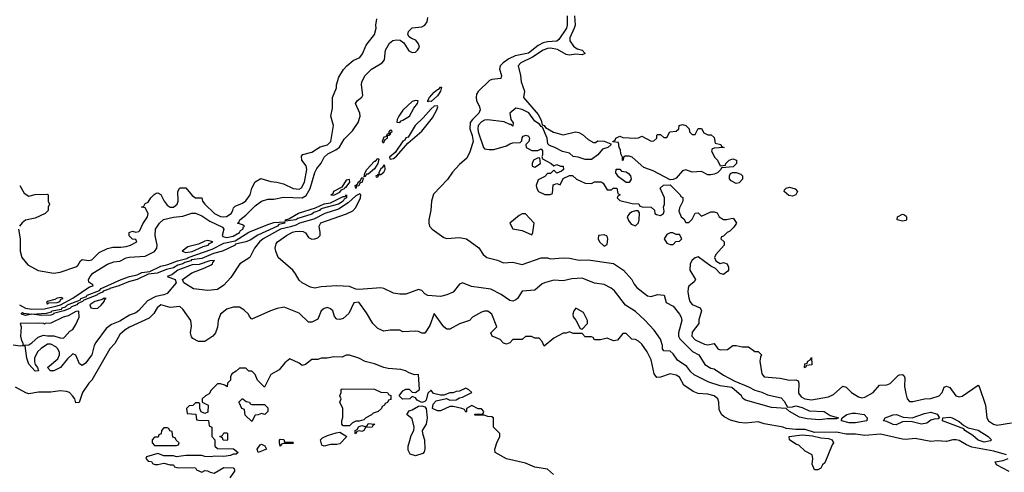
# Model space of a CAD drawing. Header units: inches. Extents: x 2710684 to 2828758, y 857022 to 965663.
# Tile 35 of 256: x 2721192 to 2727457, y 894663 to 897545. Entities that reach past the tile are written whole.
import ezdxf

# ---------------------------------------------------------------- set-up
doc = ezdxf.new("R2010")
doc.units = ezdxf.units.IN
doc.header["$MEASUREMENT"] = 0
doc.layers.add('C7829', color=7, linetype='Continuous')

msp = doc.modelspace()

# ---------------------------------------------------------------- linework, layer by layer
at = {"layer": 'C7829', "color": 4}
for points, elevation in [([(2724676.5, 897570), (2724676.1, 897510), (2724671.5, 897490), (2724622.3, 897417.7), (2724610, 897407.8), (2724550, 897403.1), (2724523.4, 897396.6), (2724490, 897379.7), (2724430, 897332.3), (2724344.7, 897315.3), (2724304.5, 897295.5), (2724268.2, 897270), (2724248.4, 897250), (2724244.2, 897230), (2724257, 897190), (2724254, 897170), (2724196.7, 897163.3), (2724182.3, 897157.7), (2724110, 897087), (2724099.5, 897070), (2724096, 897050), (2724099.6, 897030), (2724118.7, 896990), (2724122, 896970), (2724114, 896950), (2724072.2, 896910), (2724058.7, 896890), (2724056.9, 896850), (2724071.8, 896808.2), (2724076.5, 896770), (2724056.5, 896703.5), (2724037.3, 896662.7), (2723990, 896622), (2723946.7, 896573.3), (2723913.5, 896526.5), (2723825.7, 896434.3), (2723812.4, 896390), (2723808.5, 896331.5), (2723795.5, 896270), (2723795.5, 896250), (2723800.5, 896230), (2723816.3, 896210), (2723890, 896157.1), (2723910, 896152.2), (2723990, 896158.9), (2724034.8, 896150), (2724113, 896093), (2724141.6, 896050), (2724164, 896030), (2724232.7, 896012.7), (2724270, 895997), (2724330, 896000.5), (2724390, 895986.4), (2724510, 896028), (2724550, 896027.7), (2724570, 896023), (2724650, 896028), (2724690, 896026.8), (2724752.7, 896012.7), (2724810, 896015.3), (2724970, 895992), (2725034.8, 895950), (2725087.7, 895890), (2725101.3, 895861.3), (2725119.5, 895839.5), (2725187.5, 895787.5), (2725210, 895782), (2725250, 895796), (2725292, 895790), (2725304.7, 895744.7), (2725350, 895721), (2725390.8, 895670), (2725401, 895650), (2725404.7, 895630), (2725384.7, 895550), (2725384.7, 895530), (2725393.4, 895513.4), (2725472.8, 895432.8), (2725514, 895410), (2725551.3, 895350), (2725590, 895325.5), (2725610, 895320.7), (2725670, 895281.6), (2725742.4, 895242.4), (2725830, 895207.2), (2725870, 895184.9), (2725914.2, 895174.2), (2725950, 895156.3), (2726036.4, 895136.4), (2726056.2, 895116.2), (2726078, 895078), (2726110, 895079.1), (2726130, 895086), (2726170, 895076), (2726214.6, 895054.6), (2726310, 895050.4), (2726350, 895024.7), (2726402, 895010), (2726390, 895004), (2726330, 895002.9), (2726283.7, 894996.3), (2726203.3, 895003.3), (2726153.6, 895013.6), (2726089.4, 895049.4), (2726070, 895069), (2725976.5, 895076.5), (2725810, 895122), (2725792.7, 895132.7), (2725784, 895150), (2725722.9, 895202.9), (2725650, 895214.5), (2725577.6, 895237.6), (2725484.4, 895284.4), (2725462.8, 895302.8), (2725436.2, 895336.2), (2725377.4, 895377.4), (2725350, 895417.2), (2725330, 895433.2), (2725290, 895435.3), (2725282.7, 895450), (2725282.7, 895470), (2725269.3, 895510), (2725230, 895567), (2725170, 895631.6), (2725110, 895686), (2725047.5, 895727.5), (2724977.3, 895817.3), (2724955.3, 895835.3), (2724910, 895858), (2724850, 895866.4), (2724770, 895898.7), (2724704.8, 895895.2), (2724650, 895882.9), (2724590, 895885.6), (2724531.3, 895870), (2724517.1, 895862.9), (2724470, 895822.7), (2724390, 895815.3), (2724358.8, 895770), (2724350, 895761.2), (2724330, 895753.2), (2724310, 895757.2), (2724255.1, 895795.1), (2724190, 895829.4), (2724065.8, 895845.8), (2724010, 895869.3), (2723990, 895861.2), (2723950, 895809.4), (2723910, 895791.8), (2723870, 895782.4), (2723790, 895788.7), (2723770, 895799), (2723750, 895821.2), (2723730, 895826), (2723650, 895796.2), (2723610, 895796.3), (2723570, 895804), (2723510, 895833.3), (2723490, 895837.6), (2723350, 895826.6), (2723330, 895829.7), (2723290, 895846), (2723210, 895849.6), (2723110, 895842.9), (2723070, 895834.5), (2723041.6, 895841.6), (2722990, 895869.3), (2722970, 895885.2), (2722947.3, 895927.3), (2722930, 895949), (2722836, 896030), (2722820.9, 896070), (2722818, 896090), (2722823.3, 896116.7), (2722832.3, 896130), (2722888.8, 896171.2), (2722928.5, 896191.5), (2722944.7, 896195.2), (2722970, 896198.9), (2722995.8, 896195.8), (2723010, 896187.3), (2723030, 896158), (2723050, 896148), (2723070, 896148.4), (2723090, 896155.5), (2723102.9, 896170), (2723104.7, 896190), (2723096.9, 896230), (2723108.2, 896251.8), (2723272.1, 896307.9), (2723312.8, 896327.2), (2723330.9, 896349.1), (2723361.1, 896410), (2723362.7, 896430), (2723355.8, 896435.8), (2723330, 896423.1), (2723281.7, 896378.3), (2723221.4, 896338.6), (2723133, 896310), (2723064.4, 896275.6), (2722973.4, 896250), (2722950, 896236.8), (2722914.4, 896225.6), (2722850.6, 896210), (2722740.4, 896150), (2722717.3, 896130), (2722686.8, 896090), (2722655.8, 896030), (2722593, 895990), (2722536.5, 895903.5), (2722490, 895853.6), (2722450, 895827.6), (2722390, 895819.6), (2722298, 895830), (2722237.2, 895870), (2722228.7, 895890), (2722287.2, 895932.8), (2722370, 895964.2), (2722410, 895984.2), (2722418.4, 895990), (2722420.5, 895999.5), (2722431.3, 896011.3), (2722401, 896010), (2722333.7, 895986.3), (2722290, 895984.4), (2722198, 895950), (2722159.4, 895920.6), (2722131.3, 895910), (2722181, 895890), (2722187.3, 895870), (2722130, 895802), (2722110, 895792), (2722058.4, 895781.6), (2722004.4, 895755.6), (2721950, 895694), (2721930, 895678.7), (2721890, 895662.4), (2721830, 895625.1), (2721775.8, 895604.2), (2721741.4, 895578.6), (2721675.5, 895490), (2721665.5, 895470), (2721650.6, 895410), (2721610, 895357.2), (2721590, 895344), (2721572.9, 895352.9), (2721550, 895408), (2721530, 895418), (2721495.5, 895384.5), (2721452.7, 895330), (2721410, 895309.6), (2721388, 895310), (2721368.7, 895330), (2721435.1, 895384.9), (2721445.2, 895410), (2721444.7, 895424.7), (2721434, 895450), (2721422.7, 895462.7), (2721390, 895479), (2721370, 895479), (2721328.5, 895451.5), (2721304.9, 895430), (2721286.8, 895390), (2721286.8, 895366.8), (2721290.8, 895350), (2721306, 895330), (2721311.3, 895310), (2721290, 895306.6), (2721249.3, 895350.7), (2721238, 895390), (2721227.3, 895467.3), (2721194.4, 895465.6), (2721150, 895473.2)], 8), ([(2721184.7, 896210), (2721196, 896150), (2721196, 896070), (2721206, 896030), (2721243.8, 895983.8), (2721310, 895947.7), (2721410, 895930.7), (2721450, 895936.3), (2721549.4, 895970.6), (2721561.2, 895978.8), (2721578, 896010), (2721590, 896018), (2721630, 896010.8), (2721650, 896014.8), (2721697.2, 896062.8), (2721750, 896086.8), (2721784, 896096), (2721835.9, 896095.9), (2721870, 896101.6), (2721898, 896110), (2721938, 896130), (2721930, 896146), (2721910, 896148), (2721889.3, 896169.3), (2721888, 896190), (2721910, 896198), (2721930, 896191), (2721950, 896196), (2721957, 896203), (2721975.9, 896244.1), (2722005.2, 896290), (2722009, 896310), (2721990, 896346), (2721968, 896350), (2721982, 896358), (2721990, 896374), (2722010, 896382), (2722026, 896410), (2722047.3, 896432.7), (2722060.4, 896439.6), (2722070, 896442), (2722091.1, 896431.1), (2722111, 896390), (2722130, 896362.8), (2722150, 896350.7), (2722170, 896350.6), (2722194, 896370), (2722199.5, 896390), (2722198, 896450), (2722210, 896474), (2722250, 896474), (2722290, 896424.7), (2722310, 896411.3), (2722350, 896411.3), (2722356, 896390), (2722370.8, 896370), (2722430.6, 896310), (2722470, 896292.2), (2722490, 896288.9), (2722507.7, 896292.3), (2722538, 896310), (2722549.2, 896330), (2722552.7, 896347.3), (2722562.7, 896357.3), (2722610, 896376.3), (2722630, 896390.7), (2722658, 896430), (2722670, 896472), (2722690, 896511.3), (2722726.3, 896533.7), (2722790, 896514.8), (2722829, 896511), (2722870, 896498.8), (2722931.3, 896470), (2722970, 896466), (2722985.6, 896474.4), (2723004, 896510), (2723018.9, 896590), (2723014.1, 896614.2), (2722986.6, 896650), (2722984.7, 896675.3), (2722994, 896686), (2723050, 896702), (2723104.9, 896735.1), (2723150, 896748.5), (2723172, 896770), (2723189, 896870), (2723171.8, 896930), (2723182, 896982), (2723182, 897050), (2723208, 897110), (2723208.7, 897130), (2723222, 897178), (2723252.9, 897227.1), (2723274, 897250), (2723314.5, 897285.5), (2723355.3, 897304.7), (2723373.8, 897326.2), (2723396.6, 897383.4), (2723450, 897451.3), (2723461.2, 897490), (2723457.2, 897510), (2723464, 897550)], 12), ([(2721191.6, 895730), (2721230, 895708.1), (2721270, 895701.4), (2721350, 895702.9), (2721430, 895722), (2721451.1, 895728.9), (2721530, 895772.1), (2721635.8, 895844.2), (2721659, 895850), (2721657.2, 895857.2), (2721632.9, 895872.9), (2721629.6, 895890), (2721639.6, 895910), (2721658, 895930), (2721750, 895988.4), (2721790, 896003), (2721830, 896006.8), (2721870, 896027.7), (2721887.9, 896032.1), (2721990, 896038), (2722050, 896067.7), (2722064.5, 896090), (2722067.3, 896110), (2722054.5, 896170), (2722056, 896210), (2722081.2, 896250), (2722107.7, 896272.3), (2722170, 896286.4), (2722230, 896292.7), (2722287.7, 896312.3), (2722310, 896312.2), (2722350, 896295.5), (2722402.6, 896262.6), (2722483, 896223), (2722490.7, 896210), (2722479.5, 896170), (2722483.9, 896163.9), (2722510, 896158), (2722550, 896165.7), (2722589.6, 896190), (2722598, 896202), (2722611.8, 896210), (2722615.1, 896224.9), (2722622, 896230), (2722610, 896239), (2722578, 896250), (2722586.3, 896253.7), (2722593.2, 896270), (2722630, 896299.1), (2722690, 896359.3), (2722731.3, 896388.7), (2722770, 896401.3), (2722810, 896400.9), (2722870, 896414.7), (2722990, 896410.3), (2723014.7, 896425.3), (2723040.4, 896470), (2723070, 896571), (2723083.3, 896596.7), (2723109.5, 896630.5), (2723129.4, 896670), (2723152.7, 896690), (2723203.3, 896716.7), (2723226.1, 896733.9), (2723256.1, 896783.9), (2723310, 896837.3), (2723345.6, 896890), (2723357.6, 896930), (2723356.2, 896950), (2723329.2, 897010), (2723341.2, 897030), (2723369.5, 897050.5), (2723375.1, 897064.9), (2723367.6, 897130), (2723369.5, 897150), (2723389.5, 897190), (2723429.7, 897230.3), (2723499.3, 897270), (2723512.7, 897290), (2723519.3, 897350), (2723545.1, 897394.9), (2723567.2, 897412.8), (2723590, 897417.3), (2723613.2, 897413.2), (2723636.3, 897396.3), (2723667.3, 897347.3), (2723679.8, 897339.8), (2723690, 897336), (2723710, 897338.8), (2723724, 897350), (2723736, 897370), (2723729.2, 897390), (2723713.6, 897413.6), (2723684.5, 897424.5), (2723670, 897435.3), (2723661.2, 897450), (2723666, 897470), (2723690, 897492.7), (2723750, 897499.1), (2723770, 897510.8), (2723783.7, 897530), (2723790, 897558)], 8), ([(2724723.2, 897570), (2724726.3, 897510), (2724720.9, 897490), (2724691.8, 897430), (2724692.2, 897410), (2724715.6, 897375.6), (2724738.8, 897358.8), (2724772, 897350), (2724790.6, 897329.4), (2724770, 897321.2), (2724730, 897324.5), (2724690, 897318), (2724670, 897323), (2724614, 897354), (2724570, 897362.4), (2724550, 897361.4), (2724522.4, 897350), (2724455, 897305), (2724380.7, 897270), (2724364, 897250), (2724378.8, 897190), (2724382.8, 897150), (2724404, 897090), (2724397.3, 897050), (2724490, 896940.5), (2724510, 896904.7), (2724516, 896876), (2724530, 896870.6), (2724537.3, 896857.3), (2724588.6, 896828.6), (2724649.4, 896810.6), (2724729.4, 896830.6), (2724750, 896827.3), (2724773.7, 896813.7), (2724810, 896782), (2724843.6, 896763.6), (2724856.4, 896763.6), (2724870, 896774), (2724910, 896772), (2724954, 896754), (2724952.7, 896747.3), (2724934, 896730), (2724899.8, 896720.2), (2724870, 896684), (2724830, 896655.3), (2724790, 896655.3), (2724746, 896670), (2724714.6, 896674.6), (2724690, 896694), (2724645.2, 896705.2), (2724598, 896730), (2724562.7, 896742.7), (2724553.6, 896753.6), (2724548.9, 896791.1), (2724519.3, 896859.3), (2724510, 896864), (2724499.6, 896879.6), (2724470, 896899.5), (2724431.3, 896951.3), (2724390, 896972), (2724350, 896982), (2724311.3, 896950), (2724318, 896910), (2724331.3, 896888.7), (2724330, 896866), (2724318, 896878), (2724310, 896878), (2724275.3, 896895.3), (2724170, 896907.3), (2724150, 896905.6), (2724130, 896895.1), (2724109.3, 896870.7), (2724106.5, 896850), (2724110, 896831.3), (2724142.8, 896730), (2724150, 896722.8), (2724178.5, 896718.5), (2724210, 896717.3), (2724290, 896741), (2724310, 896754.8), (2724330, 896761), (2724376.4, 896763.6), (2724387.3, 896772.7), (2724388.4, 896791.6), (2724396.4, 896803.6), (2724414, 896810), (2724430, 896802), (2724436, 896790), (2724430.9, 896769.1), (2724412, 896750), (2724414, 896730), (2724450, 896711.3), (2724488.4, 896711.6), (2724510, 896722), (2724518, 896710), (2724518, 896682), (2724514, 896674), (2724518, 896658), (2724574, 896630), (2724590, 896614), (2724610, 896622), (2724632.7, 896612.7), (2724651.1, 896611.1), (2724652, 896590), (2724639.6, 896580.4), (2724610, 896568), (2724590, 896586), (2724570, 896566), (2724550, 896566), (2724532.7, 896547.3), (2724490, 896526), (2724478, 896490), (2724482, 896470), (2724494, 896450), (2724532.7, 896432.7), (2724567.3, 896432.7), (2724582, 896438), (2724587.3, 896492.7), (2724610, 896502), (2724630, 896494), (2724650, 896534), (2724690, 896552), (2724710, 896552), (2724734, 896530), (2724790, 896504.7), (2724830, 896502), (2724850, 896512), (2724892, 896512), (2724903.6, 896503.6), (2724930, 896462), (2724958, 896462), (2724968.4, 896471.6), (2724991.6, 896471.6), (2724998, 896438), (2725012, 896430), (2724998, 896422), (2724994, 896410), (2725010, 896394), (2725090, 896374), (2725131.6, 896371.6), (2725138, 896358), (2725152.7, 896352.7), (2725211.1, 896351.1), (2725231.6, 896331.6), (2725234, 896310), (2725243.6, 896303.6), (2725270, 896298), (2725288, 896310), (2725293.6, 896326.4), (2725288, 896350), (2725295.3, 896370), (2725295.3, 896410), (2725268, 896472), (2725288.4, 896491.6), (2725330, 896494), (2725394, 896430), (2725398, 896418), (2725411.6, 896411.6), (2725412, 896390), (2725390, 896346), (2725386, 896326), (2725402, 896290), (2725416.9, 896276.9), (2725430, 896254), (2725450, 896254), (2725470, 896274), (2725490, 896312), (2725510, 896314), (2725530, 896294), (2725590, 896322), (2725610, 896322), (2725630, 896314), (2725642, 896290), (2725670, 896272), (2725690, 896272), (2725730, 896282), (2725736.9, 896276.9), (2725754, 896250), (2725736.9, 896223.1), (2725710, 896198), (2725694, 896190), (2725670, 896166), (2725658, 896162), (2725654, 896150), (2725674, 896130), (2725674, 896110), (2725622, 896050), (2725614, 896030), (2725622, 896010), (2725638, 895998), (2725650, 895992), (2725670, 895998), (2725694, 895990), (2725702, 895970), (2725702, 895950), (2725696.9, 895943.1), (2725670, 895922), (2725650, 895928.7), (2725620.4, 895960.4), (2725590, 895975.3), (2725510, 896034), (2725490, 896028.7), (2725470, 896014), (2725458.8, 895990), (2725456, 895950), (2725492, 895890), (2725483.6, 895876.4), (2725450, 895848), (2725444.5, 895835.5), (2725442.8, 895810), (2725450, 895774), (2725456, 895750), (2725470, 895731.3), (2725522, 895710), (2725531, 895691), (2725514, 895634), (2725514, 895610), (2725470, 895555.3), (2725468.2, 895530), (2725490, 895505.5), (2725550, 895478.8), (2725570, 895474.8), (2725610, 895482), (2725634.8, 895450), (2725650, 895443.1), (2725695.6, 895444.4), (2725730, 895471), (2725750, 895471.3), (2725790, 895461), (2725830, 895462), (2725870, 895432), (2725891.6, 895431.6), (2725912, 895410), (2725904.7, 895395.3), (2725901, 895370), (2725914.8, 895290), (2725930, 895271), (2726030, 895263.1), (2726090, 895250.6), (2726131, 895251), (2726146, 895246), (2726150.7, 895230.7), (2726147.8, 895167.7), (2726163.6, 895143.6), (2726186.8, 895130), (2726230, 895124.2), (2726337.5, 895142.5), (2726370, 895159.3), (2726430, 895211), (2726450, 895204), (2726484.9, 895170), (2726530, 895143), (2726550, 895137.1), (2726570, 895140.4), (2726622.7, 895170), (2726663.2, 895216.8), (2726710, 895220.5), (2726730, 895228.2), (2726781.6, 895278.4), (2726790, 895284), (2726810, 895286), (2726818.5, 895278.5), (2726824, 895264), (2726822.4, 895210), (2726830, 895164.7), (2726839.1, 895130), (2726854, 895114), (2726874, 895114), (2726950, 895130.4), (2726990, 895133), (2727042, 895150), (2727062.7, 895170), (2727074.6, 895205.4), (2727089, 895211), (2727110, 895202.8), (2727149, 895149), (2727170, 895144.4), (2727190, 895148.2), (2727290, 895218), (2727298, 895210), (2727338, 895090), (2727344.9, 895010), (2727356.3, 894990), (2727388.6, 894968.6), (2727410, 894963.8), (2727502, 894978)], 12), ([(2721192, 896490), (2721219.6, 896439.6), (2721250, 896422), (2721290, 896432), (2721370, 896434), (2721374, 896430), (2721374, 896390), (2721382, 896370), (2721374, 896350), (2721374, 896330), (2721354, 896310), (2721290, 896282), (2721230, 896269), (2721208, 896252), (2721191, 896230)], 12), ([(2727470, 894774), (2727390, 894798), (2727250, 894823.5), (2727217.2, 894837.2), (2727170, 894865.6), (2727150, 894869.6), (2727130, 894869.6), (2727090, 894859.7), (2727030, 894864), (2726990, 894858.9), (2726890, 894878.7), (2726831.4, 894871.4), (2726810, 894873.3), (2726670, 894905.6), (2726570, 894896.9), (2726510, 894906), (2726450, 894905.6), (2726390, 894918.3), (2726250, 894916), (2726190, 894934.7), (2726130, 894935.1), (2726070, 894942), (2726050, 894951.1), (2725930, 894971.6), (2725890, 894985.1), (2725810, 894976.4), (2725770, 894979.7), (2725715.1, 894995.1), (2725675.1, 895015.1), (2725657.2, 895030), (2725643.3, 895063.3), (2725640.7, 895110), (2725634, 895130), (2725610, 895149.5), (2725570, 895159.6), (2725510, 895164.2), (2725476.9, 895176.9), (2725418.6, 895218.6), (2725390, 895269.2), (2725370, 895280.7), (2725330, 895289.3), (2725270, 895269.2), (2725246.8, 895266.8), (2725229.3, 895290), (2725210, 895378), (2725184, 895430), (2725150, 895478), (2725130, 895498), (2725110, 895508), (2725086, 895510), (2725050, 895546), (2725030, 895546), (2724995.3, 895504.7), (2724970, 895499), (2724930, 895517.2), (2724887.3, 895507.3), (2724850, 895506), (2724842, 895522), (2724830, 895526), (2724790, 895526), (2724770, 895546), (2724712.7, 895547.3), (2724690, 895558), (2724670, 895548), (2724650, 895548), (2724590, 895518), (2724530, 895466), (2724516.4, 895496.4), (2724498, 895518), (2724470, 895518), (2724448.4, 895528.4), (2724410, 895528), (2724390, 895508.7), (2724330, 895508), (2724310, 895488), (2724290, 895478), (2724270, 895486), (2724250, 895508), (2724198, 895530), (2724189, 895550), (2724228, 895590), (2724195.3, 895670), (2724170, 895688.7), (2724150, 895688.7), (2724130, 895682), (2724074, 895650), (2724054, 895630), (2723990, 895608.7), (2723930, 895575.3), (2723910, 895575.3), (2723890, 895588.7), (2723830, 895674), (2723801.7, 895598.3), (2723770, 895548), (2723750, 895548), (2723730, 895559), (2723710, 895562), (2723630, 895558), (2723610, 895568), (2723550, 895568), (2723510, 895562), (2723470, 895578), (2723438, 895610), (2723398, 895678), (2723350, 895746), (2723318, 895742), (2723285.4, 895674.6), (2723250, 895642), (2723230, 895635.3), (2723210, 895638), (2723194.6, 895654.6), (2723184, 895690), (2723170, 895704), (2723150, 895712.3), (2723130, 895705.2), (2723111, 895690), (2723090, 895638), (2723050, 895618), (2723030, 895618), (2722970, 895675.3), (2722874.6, 895714.6), (2722830, 895706), (2722788.4, 895691.6), (2722670, 895638), (2722654.6, 895654.6), (2722648, 895670), (2722618, 895698), (2722590, 895715.3), (2722550, 895715.3), (2722510, 895702), (2722470.7, 895669.3), (2722454.8, 895630), (2722450, 895586), (2722438, 895550), (2722422, 895530), (2722370, 895495.3), (2722330, 895495.3), (2722294.6, 895514.6), (2722284.7, 895524.7), (2722279, 895550), (2722285.6, 895594.4), (2722281.2, 895630), (2722230, 895702), (2722210, 895718), (2722150, 895712.7), (2722090, 895728.7), (2722066, 895710), (2722046, 895674), (2722015.3, 895644.7), (2721890, 895586), (2721862.8, 895570), (2721830, 895539.3), (2721796.4, 895483.6), (2721764.9, 895450), (2721651.3, 895250), (2721631.3, 895230), (2721591, 895170), (2721570, 895108), (2721550, 895106), (2721542, 895130), (2721529, 895150), (2721508.7, 895170), (2721490, 895178), (2721450, 895180.9), (2721390, 895172.3), (2721312.5, 895172.5), (2721250, 895162.7), (2721230.9, 895169.1), (2721164.9, 895204.9)], 12), ([(2724589, 894650), (2724550, 894683.7), (2724470, 894696), (2724410, 894721.2), (2724290, 894748.7), (2724218, 894790), (2724215.3, 894810), (2724228.4, 894851.6), (2724248, 894890), (2724248, 894910), (2724206, 894950), (2724206, 895010), (2724196.4, 895016.4), (2724170, 895018), (2724147.3, 895027.3), (2724090, 895026), (2724086, 895030), (2724090, 895034), (2724130, 895034), (2724142, 895038), (2724146, 895050), (2724130, 895066), (2724110, 895066), (2724070, 895088), (2724034, 895070), (2724034, 895050), (2724030, 895046), (2724022, 895062), (2724006, 895070), (2723950, 895082), (2723930, 895082), (2723870, 895054.5), (2723850, 895054.5), (2723819, 895070), (2723822.5, 895097.5), (2723842.9, 895117.1), (2723908, 895132), (2723930, 895122), (2723970, 895124.7), (2723990, 895138), (2724010, 895141), (2724068, 895170), (2724050, 895188), (2724030, 895198), (2723990, 895179), (2723970, 895177.2), (2723950, 895168.7), (2723930, 895168.7), (2723890, 895153.2), (2723870, 895153.2), (2723825.2, 895165.2), (2723810, 895186), (2723790, 895166), (2723777.5, 895122.5), (2723770, 895114), (2723750, 895108), (2723721.6, 895121.6), (2723710, 895138), (2723690, 895146), (2723674, 895130), (2723628, 895128), (2723606, 895150), (2723630, 895182), (2723650, 895192), (2723670, 895192), (2723690, 895174), (2723710, 895172), (2723735.3, 895190), (2723730, 895286), (2723703.1, 895283.1), (2723670, 895295.3), (2723646, 895310), (2723618, 895318), (2723536.9, 895323.1), (2723509.2, 895329.2), (2723450, 895354), (2723390, 895369), (2723350, 895388.7), (2723290, 895408), (2723270, 895408), (2723243.6, 895396.4), (2723190, 895397.2), (2723148.9, 895388.9), (2723110, 895388.7), (2723090, 895382), (2723050, 895382), (2723010.8, 895349.2), (2722990, 895342), (2722970, 895358), (2722910, 895386), (2722879.6, 895360.4), (2722843.6, 895316.4), (2722790, 895286), (2722750, 895206), (2722706, 895250), (2722690, 895286), (2722670, 895306), (2722650, 895306), (2722630, 895326), (2722590, 895326), (2722570, 895306), (2722542, 895290), (2722534, 895270), (2722534, 895250), (2722514, 895230), (2722512, 895208), (2722498, 895218), (2722470, 895226), (2722450, 895226), (2722410, 895186), (2722396.9, 895163.1), (2722374, 895150), (2722354, 895130), (2722354, 895110), (2722392, 895090), (2722390, 895046), (2722370, 895038), (2722347.3, 895047.3), (2722338, 895070), (2722338, 895098), (2722330, 895106), (2722310, 895106), (2722292.7, 895087.3), (2722270, 895086), (2722254, 895070), (2722258, 895038), (2722312.7, 895032.7), (2722318, 894998), (2722330, 894994), (2722392.7, 894992.7), (2722398, 894958), (2722414, 894950), (2722414, 894890), (2722434, 894870), (2722434, 894830), (2722450, 894814), (2722551.6, 894811.6), (2722582, 894790), (2722570, 894778), (2722550, 894778), (2722534, 894770), (2722490, 894762.7), (2722430, 894765.2), (2722410, 894761.2), (2722370, 894762.7), (2722350, 894769.2), (2722250, 894769.2), (2722190, 894762), (2722170, 894768), (2722110, 894768), (2722070, 894782), (2721998, 894762), (2721994, 894750), (2722010, 894734), (2722030, 894732), (2722038, 894718), (2722052.7, 894712.7), (2722070, 894712), (2722110, 894722), (2722150, 894711.3), (2722171.1, 894711.1), (2722178, 894698), (2722192.7, 894692.7), (2722310, 894691.3), (2722318, 894678), (2722350, 894664.7), (2722370, 894674), (2722387.3, 894672.7), (2722403.6, 894663.6), (2722430, 894658), (2722490, 894694), (2722550.9, 894690.9), (2722554, 894690), (2722558, 894678), (2722558, 894670), (2722530, 894628.7)], 16), ([(2727487.7, 894667.7), (2727408, 894710), (2727398, 894730), (2727450, 894738), (2727481.2, 894750)], 12)]:
    msp.add_lwpolyline(points, dxfattribs=dict(at, elevation=elevation))
for points, elevation in [([(2723810, 897024.8), (2723793.7, 897026.3), (2723790, 897022), (2723788.3, 897030), (2723800.5, 897050), (2723830, 897083.1), (2723850, 897100.4), (2723858.7, 897101.3), (2723870, 897115.5), (2723875.5, 897115.5), (2723870.2, 897090), (2723850, 897060.5)], 4), ([(2723850, 896997.2), (2723830, 896993.5), (2723810, 896977.4), (2723759.5, 896920.5), (2723708, 896872), (2723663.4, 896796.6), (2723650, 896791.5), (2723642.8, 896777.2), (2723630, 896771.3), (2723581.1, 896698.9), (2723544.9, 896670), (2723550, 896656), (2723570, 896661.6), (2723590, 896674.8), (2723661.2, 896758.8), (2723750, 896834.8), (2723819.3, 896920.7), (2723847, 896970), (2723853.6, 896990)], 8), ([(2723710, 897031.1), (2723690, 897022.9), (2723630, 896969.4), (2723603.8, 896930), (2723594, 896910), (2723592, 896892), (2723610, 896890.8), (2723618.7, 896901.3), (2723630, 896905.7), (2723672.2, 896930), (2723699.7, 896980.3), (2723723.6, 897010), (2723728.4, 897028.4)], 8), ([(2725470, 896814), (2725490, 896814), (2725509.1, 896850.9), (2725530.9, 896850.9), (2725544.7, 896824.7), (2725570, 896812), (2725592, 896812), (2725610, 896794), (2725618, 896758), (2725654, 896750), (2725658, 896738), (2725674, 896730), (2725610, 896726), (2725598, 896722), (2725594, 896710), (2725612, 896670), (2725632, 896650), (2725650, 896614), (2725682, 896618), (2725686, 896630), (2725706, 896650), (2725730, 896658), (2725754, 896650), (2725754, 896630), (2725731.6, 896608.4), (2725658, 896602), (2725654, 896590), (2725631.3, 896570), (2725610, 896561.2), (2725590, 896556), (2725570, 896557.2), (2725530, 896579), (2725470, 896574), (2725430, 896589), (2725410, 896582), (2725370, 896535.3), (2725350, 896528), (2725330, 896526), (2725223.1, 896583.1), (2725164, 896604), (2725090, 896668.7), (2725070, 896675.3), (2725044.7, 896675.3), (2725034, 896670), (2725032, 896650), (2725028.4, 896648.4), (2725028, 896670), (2725018, 896690), (2725015.3, 896715.3), (2725006, 896730), (2725002, 896762), (2724966, 896766), (2724966, 896770), (2724982, 896778), (2724986, 896790), (2725010, 896802), (2725030, 896794), (2725110, 896791.3), (2725130, 896792), (2725150, 896802), (2725210, 896772), (2725227.3, 896772.7), (2725246, 896790), (2725246, 896810), (2725250, 896814), (2725270, 896814), (2725290, 896794), (2725310, 896794), (2725328.9, 896831.1), (2725370, 896834), (2725386, 896850), (2725388.9, 896871.1), (2725410, 896878), (2725430.8, 896870.8), (2725452, 896850), (2725454, 896830)], 12), ([(2723550, 896842), (2723541, 896830), (2723539.8, 896820.2), (2723530, 896815.3), (2723522, 896798), (2723510, 896796), (2723498.8, 896770), (2723503.4, 896763.4), (2723510, 896763), (2723518, 896782), (2723531.3, 896790), (2723532.5, 896807.5), (2723546, 896810), (2723542, 896818), (2723550, 896812), (2723553.8, 896826.2), (2723562, 896830), (2723559, 896839)], 8), ([(2724490, 896666), (2724462, 896650), (2724452, 896630), (2724452.7, 896612.7), (2724470, 896604.7), (2724506, 896630), (2724502, 896662)], 12), ([(2723384, 896544), (2723387.5, 896567.5), (2723400.4, 896590), (2723450, 896643.7), (2723456.6, 896643.4), (2723470, 896660.7), (2723476.4, 896656.4), (2723470.2, 896630), (2723450, 896594.7), (2723410, 896561.7), (2723399.6, 896560.4), (2723390, 896545.2)], 4), ([(2723510, 896619.3), (2723498.9, 896601.1), (2723490, 896596.2), (2723477.3, 896570), (2723479.8, 896560.2), (2723470, 896559), (2723467.3, 896552.7), (2723458, 896550), (2723461, 896541), (2723470, 896544), (2723480.2, 896559.8), (2723490, 896559.1), (2723510, 896574.8), (2723516.9, 896590), (2723515.9, 896615.9)], 8), ([(2723330, 896469.8), (2723327.4, 896490), (2723342, 896498), (2723345.1, 896510), (2723359.7, 896520.3), (2723370, 896539.1), (2723378, 896538), (2723371.5, 896510), (2723357.1, 896502.9), (2723350, 896486.9), (2723335.5, 896484.5)], 4), ([(2725050, 896508), (2725003.1, 896543.1), (2724986, 896570), (2724987.3, 896592.7), (2725010, 896592), (2725021, 896581), (2725050, 896576), (2725066.4, 896566.4), (2725078, 896550), (2725082, 896530), (2725070, 896508)], 12), ([(2725750, 896500.9), (2725718.9, 896518.9), (2725709, 896531), (2725708.7, 896551.3), (2725715.3, 896564.7), (2725728, 896572), (2725750, 896572), (2725781, 896561), (2725791, 896551), (2725790.8, 896530), (2725770, 896506)], 12), ([(2723290, 896528), (2723270, 896522.7), (2723241.4, 896478.6), (2723189.3, 896450.7), (2723184.5, 896435.5), (2723172, 896430), (2723190, 896428), (2723230, 896447.1), (2723239.3, 896460.7), (2723258, 896470), (2723262.4, 896477.6), (2723270, 896478.4), (2723292.6, 896510)], 8), ([(2726110, 896420.7), (2726086, 896426), (2726055.3, 896450), (2726058, 896462), (2726068.4, 896471.6), (2726090, 896478), (2726126.8, 896466.8), (2726141, 896450), (2726130, 896429.5)], 12), ([(2722882, 896262), (2722882.7, 896270), (2722904, 896276), (2722966.7, 896313.3), (2723073.8, 896346.2), (2723130, 896371.6), (2723170, 896379.5), (2723250, 896418.3), (2723262, 896418), (2723271, 896430), (2723271.3, 896410), (2723257.5, 896402.5), (2723251.3, 896390), (2723220.3, 896370), (2723117.4, 896342.6), (2723103.4, 896336.6), (2723100.5, 896330), (2723063.6, 896316.4), (2723050, 896306.3), (2722961.1, 896278.9), (2722950, 896269.9)], 4), ([(2724410, 896308), (2724390, 896308), (2724370, 896298), (2724311.3, 896250), (2724330, 896212), (2724390, 896202), (2724450, 896174), (2724458, 896190), (2724466, 896250)], 12), ([(2725110, 896328), (2725090, 896322), (2725072, 896310), (2725058, 896290), (2725066.4, 896266.4), (2725083.5, 896243.5), (2725110, 896232), (2725128.9, 896251.1), (2725134, 896270), (2725135.3, 896315.3), (2725127.3, 896327.3)], 12), ([(2726810, 896260.9), (2726775.3, 896270), (2726778, 896290), (2726810, 896306), (2726822, 896302), (2726832.8, 896292.8), (2726834, 896290), (2726834, 896270), (2726830, 896266)], 12), ([(2721330, 895660.5), (2721270, 895669.4), (2721230, 895662), (2721202.9, 895670), (2721202.9, 895677.1), (2721210, 895680.7), (2721216.4, 895676.4), (2721270, 895670.2), (2721363.1, 895676.9), (2721395.1, 895684.9), (2721396, 895690), (2721457.7, 895702.3), (2721461.6, 895710), (2721482.5, 895717.5), (2721496.3, 895730), (2721578, 895762), (2721582, 895770), (2721617.4, 895782.6), (2721622, 895790), (2721698.9, 895821.1), (2721710, 895832.3), (2721838, 895890), (2721890, 895910.2), (2721939.6, 895920.4), (2721970, 895934.2), (2722019.3, 895940.7), (2722090, 895974.4), (2722134.2, 895985.8), (2722196, 896010), (2722256.4, 896023.6), (2722263.7, 896030), (2722416, 896084), (2722490, 896122), (2722563.8, 896136.2), (2722650, 896191.1), (2722770, 896239.7), (2722810, 896252.6), (2722878, 896258), (2722878.8, 896250), (2722839.9, 896240.1), (2722833.4, 896230), (2722707.5, 896172.5), (2722658.1, 896141.9), (2722630, 896129.8), (2722565.3, 896114.7), (2722563, 896110), (2722482, 896070), (2722424.6, 896055.4), (2722350, 896024.2), (2722285.1, 896014.9), (2722282, 896010), (2722241.8, 895998.2), (2722230.4, 895990), (2722198.3, 895981.7), (2722170, 895964.5), (2722126.3, 895953.7), (2722066.8, 895930), (2722010, 895924), (2721939.1, 895890), (2721883.9, 895876.1), (2721822, 895850), (2721765.8, 895834.2), (2721764.9, 895830), (2721723.1, 895816.9), (2721718, 895810), (2721685.1, 895794.9), (2721683.8, 895790), (2721600.8, 895759.2), (2721592.7, 895750), (2721561.5, 895738.5), (2721554.9, 895730), (2721522.7, 895717.3), (2721510, 895706.2), (2721473.4, 895690), (2721406.8, 895673.2), (2721407.3, 895670), (2721390, 895664.2)], 4), ([(2724910, 896175.3), (2724874, 896170), (2724872, 896150), (2724882, 896130), (2724910, 896102), (2724930, 896114), (2724934, 896150), (2724930, 896166)], 12), ([(2725330, 896188), (2725310, 896178), (2725292, 896150), (2725310, 896122), (2725330, 896114), (2725350, 896114), (2725367.3, 896132.7), (2725390, 896134), (2725406, 896150), (2725390, 896178), (2725370, 896178), (2725347.3, 896187.3)], 12), ([(2722390, 896138), (2722370, 896134.7), (2722330, 896115.8), (2722262.2, 896097.8), (2722225.5, 896070), (2722250, 896061.5), (2722290, 896068.7), (2722358.5, 896101.5), (2722391.8, 896110), (2722400.1, 896119.9), (2722421.2, 896130)], 8), ([(2721455.2, 895775.2), (2721430, 895771.8), (2721416.3, 895763.7), (2721366, 895750), (2721363.6, 895743.6), (2721370, 895734), (2721378, 895742), (2721430, 895745), (2721447.3, 895750), (2721454.5, 895765.5), (2721469, 895770)], 12), ([(2721730, 895772.4), (2721717.1, 895762.9), (2721670.6, 895750), (2721638, 895730), (2721644.7, 895710), (2721670, 895705.7), (2721690, 895708.8), (2721710, 895726.4), (2721729.4, 895750), (2721734, 895766), (2721742, 895770)], 8), ([(2721569, 895689), (2721550, 895687.3), (2721500, 895660), (2721467.7, 895650), (2721390, 895613.3), (2721354, 895610), (2721350, 895606), (2721346, 895610), (2721310, 895612.6), (2721194, 895610), (2721202, 895590), (2721197.3, 895530), (2721202.5, 895502.5), (2721212, 895488), (2721212, 895472), (2721250, 895474.8), (2721270, 895486.8), (2721310, 895522.8), (2721343.1, 895536.9), (2721370, 895531.3), (2721409, 895531), (2721450, 895518.8), (2721470, 895518), (2721477.2, 895522.8), (2721510, 895562), (2721530, 895572), (2721550, 895604.7), (2721569.4, 895650)], 8), ([(2724730, 895708), (2724718, 895690), (2724712, 895670), (2724712.7, 895652.7), (2724731.6, 895631.6), (2724758, 895578), (2724770, 895574), (2724806, 895610), (2724806, 895630), (2724780.4, 895680.4)], 12), ([(2726190, 895328), (2726186, 895330), (2726187.3, 895352.7), (2726202, 895358), (2726206, 895370), (2726222, 895378), (2726230, 895394), (2726232, 895348), (2726198, 895342)], 12), ([(2723250, 894958), (2723242, 894970), (2723242, 894990), (2723248.4, 895011.6), (2723248, 895070), (2723228.7, 895110), (2723238, 895130), (2723228, 895150), (2723238, 895170), (2723238, 895190), (2723244.7, 895195.3), (2723450, 895192), (2723490, 895174), (2723531.6, 895171.6), (2723538, 895158), (2723552.7, 895152.7), (2723552.7, 895127.3), (2723538, 895122), (2723532.7, 895107.3), (2723518, 895102), (2723514, 895090), (2723498, 895082), (2723494, 895070), (2723472, 895050), (2723441, 895039), (2723430, 895028), (2723394, 895010), (2723382, 894998), (2723352, 894988), (2723330, 894988), (2723310, 894978), (2723290, 894958)], 16), ([(2722670, 895094), (2722750, 895094), (2722770, 895074), (2722771.3, 895050), (2722752, 895030), (2722730, 895038), (2722710, 895028), (2722690, 895026), (2722670, 894986), (2722627.3, 895027.3), (2722622, 895062), (2722606, 895070), (2722588.4, 895108.4), (2722588.4, 895111.6), (2722608.4, 895131.6), (2722611.6, 895131.6), (2722632.7, 895112.7), (2722654, 895110), (2722658, 895098)], 16), ([(2723710, 894767.6), (2723677.6, 894777.6), (2723664.5, 894804.5), (2723664.5, 894830), (2723673.6, 894866.4), (2723683.3, 894896.7), (2723700.9, 894930), (2723701.6, 894950), (2723690, 895004), (2723655.3, 895030), (2723670, 895054.8), (2723690, 895060.7), (2723730, 895084.9), (2723750, 895085.5), (2723770, 895078.8), (2723778.8, 895070), (2723785.3, 895010), (2723778.7, 894970), (2723752.4, 894930), (2723754.4, 894910), (2723767.9, 894870), (2723768.9, 894810), (2723766, 894794), (2723757.3, 894782.7)], 16), ([(2726470, 894978.7), (2726422, 894990), (2726422, 894998), (2726426, 895010), (2726455.3, 895030), (2726490, 895039.5), (2726510, 895039.5), (2726564.7, 895030), (2726584.7, 895010), (2726582, 894990), (2726570, 894987.8), (2726510, 894978.9)], 8), ([(2726930, 894969), (2726870, 894985.1), (2726830, 894987.3), (2726810, 894985.1), (2726770, 894965.1), (2726750, 894967.6), (2726710, 894986.3), (2726688, 894990), (2726698, 895010), (2726750, 895028), (2726770.3, 895030.3), (2726814, 895014), (2726870, 895010.6), (2726950, 895038.4), (2726990, 895044.9), (2727030, 895033.4), (2727044.7, 895010), (2727035.9, 895004.1), (2727010, 895002), (2726990, 894994.5), (2726963.8, 894976.2)], 8), ([(2723370, 894922), (2723354, 894926), (2723338, 894922), (2723330, 894908.7), (2723326, 894910), (2723326, 894930), (2723342, 894938), (2723348.4, 894951.6), (2723370, 894962), (2723390, 894954), (2723402, 894958), (2723410, 894974), (2723452, 894970), (2723438, 894962), (2723434, 894950), (2723392, 894948), (2723382, 894930)], 16), ([(2727330, 894855.1), (2727290, 894868), (2727256.9, 894896.9), (2727206.6, 894930), (2727200.2, 894940.2), (2727064, 894990), (2727066, 895010), (2727110, 895014.9), (2727124.7, 895010), (2727170, 894987.3), (2727200.5, 894960.5), (2727226.8, 894946.8), (2727290.2, 894930.2), (2727354, 894890), (2727374.8, 894870), (2727370, 894864)], 8), ([(2722130, 894946), (2722110, 894946), (2722094, 894930), (2722092.7, 894907.3), (2722078, 894902), (2722072.7, 894887.3), (2722050, 894886), (2722034, 894870), (2722034, 894850), (2722050, 894834), (2722190, 894834), (2722202, 894838), (2722206, 894850), (2722187.3, 894867.3), (2722182, 894882), (2722167.3, 894887.3), (2722162, 894922), (2722147.3, 894927.3), (2722142, 894942)], 16), ([(2722510, 894866), (2722487.3, 894867.3), (2722482, 894882), (2722466, 894890), (2722482, 894898), (2722490, 894914), (2722510, 894914), (2722514, 894910), (2722514, 894870)], 16), ([(2723210, 894839), (2723170, 894839.3), (2723130, 894829), (2723115.3, 894835.3), (2723106, 894870), (2723118, 894882), (2723150, 894898), (2723204.7, 894915.3), (2723230, 894918), (2723274, 894890), (2723230, 894844)], 16), ([(2722890, 894854), (2722930, 894854), (2722934, 894850), (2722930, 894846), (2722870, 894846), (2722858, 894842), (2722850, 894828.7), (2722846, 894850), (2722846, 894870), (2722850, 894874), (2722872.7, 894872.7), (2722878, 894858)], 16), ([(2726250, 894678), (2726234.6, 894714.6), (2726238, 894750), (2726234.6, 894774.6), (2726190, 894798), (2726150, 894835.3), (2726130, 894842), (2726090, 894868.7), (2726088, 894890), (2726170, 894900.7), (2726236, 894896), (2726290, 894882), (2726338.8, 894878.8), (2726361, 894870), (2726371, 894850), (2726362.3, 894837.7), (2726315.9, 894724.1), (2726301, 894710), (2726290, 894689), (2726270, 894679)], 12), ([(2722710, 894789), (2722702, 894810), (2722722, 894838), (2722730, 894842), (2722751.1, 894831.1), (2722762, 894810)], 16)]:
    msp.add_lwpolyline(points, close=True, dxfattribs=dict(at, elevation=elevation))

doc.saveas('drawing.dxf')
